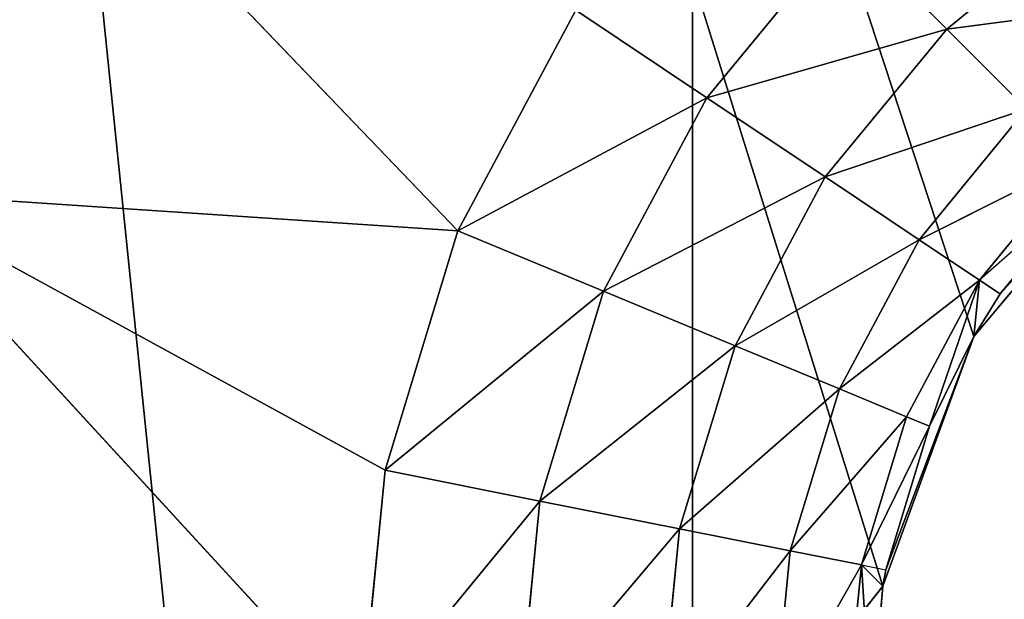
# Model space of a CAD drawing. Extents: x 14 to 217, y 27 to 186.
# Tile 66 of 256: x 40.39 to 42.32, y 41.22 to 42.35. Entities that reach past the tile are written whole.
import ezdxf

# ---------------------------------------------------------------- set-up
doc = ezdxf.new("R2010")
doc.units = 0
doc.header["$LTSCALE"] = 25.4
doc.layers.get('0').update_dxf_attribs({"color": 13, "linetype": 'CONTINUOUS'})

# ---------------------------------------------------------------- blocks, each defined once
blk = doc.blocks.new('PROFILE-RECESSED-T-CONNECT')
at = {"color": 0}
for p, q in [((27.125, 14.3756, 143.8556), (28.264, 14.3756, 143.9314)), ((28.0737, 14.3756, 144.8881), (27.125, 14.3756, 143.8556)), ((28.0737, 14.3756, 144.8881), (27.125, 14.3756, 143.8556)), ((28.1218, 14.3756, 144.4004), (27.125, 14.3756, 143.8556)), ((28.1218, 14.3756, 144.4004), (27.125, 14.3756, 143.8556)), ((27.125, 14.3756, 143.8556), (28.264, 14.3756, 143.9314)), ((28.264, 14.3756, 143.9314), (27.456, 14.3756, 143.0881)), ((28.264, 14.3756, 143.9314), (27.456, 14.3756, 143.0881)), ((28.0737, 14.3756, 144.8881), (28.1218, 14.3756, 144.4004)), ((28.0737, 14.3756, 144.8881), (28.1218, 14.3756, 144.4004)), ((28.0737, 14.3756, 144.8881), (28.4248, 14.3267, 144.4607)), ((28.0737, 14.3756, 144.8881), (28.4248, 14.3267, 144.4607)), ((28.1218, 14.3756, 144.4004), (28.264, 14.3756, 143.9314)), ((28.1218, 14.3756, 144.4004), (28.264, 14.3756, 143.9314)), ((28.1218, 14.3756, 144.4004), (28.5495, 14.3267, 144.0497)), ((28.1218, 14.3756, 144.4004), (28.5495, 14.3267, 144.0497)), ((28.1218, 14.3756, 144.4004), (28.4248, 14.3267, 144.4607)), ((28.1218, 14.3756, 144.4004), (28.4248, 14.3267, 144.4607)), ((28.264, 14.3756, 143.9314), (28.4951, 14.3756, 143.4992)), ((28.264, 14.3756, 143.9314), (28.4951, 14.3756, 143.4992)), ((28.264, 14.3756, 143.9314), (28.752, 14.3267, 143.6709)), ((28.264, 14.3756, 143.9314), (28.752, 14.3267, 143.6709)), ((28.264, 14.3756, 143.9314), (28.5495, 14.3267, 144.0497)), ((28.264, 14.3756, 143.9314), (28.5495, 14.3267, 144.0497)), ((28.4951, 14.3756, 143.4992), (28.752, 14.3267, 143.6709)), ((28.4951, 14.3756, 143.4992), (28.752, 14.3267, 143.6709)), ((28.4248, 14.3267, 144.4607), (28.3827, 14.3267, 144.8881)), ((28.3827, 14.3267, 144.8881), (28.6983, 14.1846, 144.5151)), ((28.3827, 14.3267, 144.8881), (28.6983, 14.1846, 144.5151)), ((28.4248, 14.3267, 144.4607), (28.3827, 14.3267, 144.8881)), ((28.5495, 14.3267, 144.0497), (28.4248, 14.3267, 144.4607)), ((28.4248, 14.3267, 144.4607), (28.8071, 14.1846, 144.1563)), ((28.4248, 14.3267, 144.4607), (28.8071, 14.1846, 144.1563)), ((28.4248, 14.3267, 144.4607), (28.6983, 14.1846, 144.5151)), ((28.4248, 14.3267, 144.4607), (28.6983, 14.1846, 144.5151)), ((28.5495, 14.3267, 144.0497), (28.4248, 14.3267, 144.4607)), ((28.752, 14.3267, 143.6709), (28.5495, 14.3267, 144.0497)), ((28.5495, 14.3267, 144.0497), (28.9838, 14.1846, 143.8257)), ((28.5495, 14.3267, 144.0497), (28.9838, 14.1846, 143.8257)), ((28.5495, 14.3267, 144.0497), (28.8071, 14.1846, 144.1563)), ((28.5495, 14.3267, 144.0497), (28.8071, 14.1846, 144.1563)), ((28.752, 14.3267, 143.6709), (28.5495, 14.3267, 144.0497)), ((29.0245, 14.3267, 143.3389), (28.752, 14.3267, 143.6709)), ((28.752, 14.3267, 143.6709), (29.2216, 14.1846, 143.536)), ((28.752, 14.3267, 143.6709), (29.2216, 14.1846, 143.536)), ((28.752, 14.3267, 143.6709), (28.9838, 14.1846, 143.8257)), ((28.752, 14.3267, 143.6709), (28.9838, 14.1846, 143.8257)), ((29.0245, 14.3267, 143.3389), (28.752, 14.3267, 143.6709)), ((29.0245, 14.3267, 143.3389), (29.2216, 14.1846, 143.536)), ((29.0245, 14.3267, 143.3389), (29.2216, 14.1846, 143.536)), ((28.6983, 14.1846, 144.5151), (28.6615, 14.1846, 144.8881)), ((28.6615, 14.1846, 144.8881), (28.9152, 13.9634, 144.5582)), ((28.6615, 14.1846, 144.8881), (28.9152, 13.9634, 144.5582)), ((28.6983, 14.1846, 144.5151), (28.6615, 14.1846, 144.8881)), ((28.8071, 14.1846, 144.1563), (28.6983, 14.1846, 144.5151)), ((28.6983, 14.1846, 144.5151), (29.0115, 13.9634, 144.241)), ((28.6983, 14.1846, 144.5151), (29.0115, 13.9634, 144.241)), ((28.6983, 14.1846, 144.5151), (28.9152, 13.9634, 144.5582)), ((28.6983, 14.1846, 144.5151), (28.9152, 13.9634, 144.5582)), ((28.8071, 14.1846, 144.1563), (28.6983, 14.1846, 144.5151)), ((28.9838, 14.1846, 143.8257), (28.8071, 14.1846, 144.1563)), ((28.8071, 14.1846, 144.1563), (29.1677, 13.9634, 143.9487)), ((28.8071, 14.1846, 144.1563), (29.1677, 13.9634, 143.9487)), ((28.8071, 14.1846, 144.1563), (29.0115, 13.9634, 144.241)), ((28.8071, 14.1846, 144.1563), (29.0115, 13.9634, 144.241)), ((28.9838, 14.1846, 143.8257), (28.8071, 14.1846, 144.1563)), ((29.2216, 14.1846, 143.536), (28.9838, 14.1846, 143.8257)), ((28.9838, 14.1846, 143.8257), (29.378, 13.9634, 143.6924)), ((28.9838, 14.1846, 143.8257), (29.378, 13.9634, 143.6924)), ((28.9838, 14.1846, 143.8257), (29.1677, 13.9634, 143.9487)), ((28.9838, 14.1846, 143.8257), (29.1677, 13.9634, 143.9487)), ((29.2216, 14.1846, 143.536), (28.9838, 14.1846, 143.8257)), ((29.5114, 14.1846, 143.2982), (29.2216, 14.1846, 143.536)), ((29.2216, 14.1846, 143.536), (29.6343, 13.9634, 143.4821)), ((29.2216, 14.1846, 143.536), (29.6343, 13.9634, 143.4821)), ((29.2216, 14.1846, 143.536), (29.378, 13.9634, 143.6924)), ((29.2216, 14.1846, 143.536), (29.378, 13.9634, 143.6924)), ((29.5114, 14.1846, 143.2982), (29.2216, 14.1846, 143.536)), ((28.9152, 13.9634, 144.5582), (28.8827, 13.9634, 144.8881)), ((28.8827, 13.9634, 144.8881), (29.0546, 13.6846, 144.5859)), ((28.8827, 13.9634, 144.8881), (29.0546, 13.6846, 144.5859)), ((28.9152, 13.9634, 144.5582), (28.8827, 13.9634, 144.8881)), ((29.0115, 13.9634, 144.241), (28.9152, 13.9634, 144.5582)), ((28.9152, 13.9634, 144.5582), (29.1427, 13.6846, 144.2954)), ((28.9152, 13.9634, 144.5582), (29.1427, 13.6846, 144.2954)), ((28.9152, 13.9634, 144.5582), (29.0546, 13.6846, 144.5859)), ((28.9152, 13.9634, 144.5582), (29.0546, 13.6846, 144.5859)), ((29.0115, 13.9634, 144.241), (28.9152, 13.9634, 144.5582)), ((29.1677, 13.9634, 143.9487), (29.0115, 13.9634, 144.241)), ((29.0115, 13.9634, 144.241), (29.2858, 13.6846, 144.0276)), ((29.0115, 13.9634, 144.241), (29.2858, 13.6846, 144.0276)), ((29.0115, 13.9634, 144.241), (29.1427, 13.6846, 144.2954)), ((29.0115, 13.9634, 144.241), (29.1427, 13.6846, 144.2954)), ((29.1677, 13.9634, 143.9487), (29.0115, 13.9634, 144.241)), ((29.378, 13.9634, 143.6924), (29.1677, 13.9634, 143.9487)), ((29.1677, 13.9634, 143.9487), (29.4785, 13.6846, 143.7928)), ((29.1677, 13.9634, 143.9487), (29.4785, 13.6846, 143.7928)), ((29.1677, 13.9634, 143.9487), (29.2858, 13.6846, 144.0276)), ((29.1677, 13.9634, 143.9487), (29.2858, 13.6846, 144.0276)), ((29.378, 13.9634, 143.6924), (29.1677, 13.9634, 143.9487)), ((29.0546, 13.6846, 144.5859), (29.0248, 13.6846, 144.8881)), ((29.0546, 13.6846, 144.5859), (29.0248, 13.6846, 144.8881)), ((29.0546, 13.6846, 144.5859), (29.1026, 13.3756, 144.5955)), ((29.1879, 13.3756, 144.3141), (29.0546, 13.6846, 144.5859)), ((29.0737, 13.3756, 144.8881), (29.0546, 13.6846, 144.5859)), ((29.0737, 13.3756, 144.8881), (29.0546, 13.6846, 144.5859)), ((29.0965, 13.3756, 144.6276), (29.0546, 13.6846, 144.5859)), ((29.1427, 13.6846, 144.2954), (29.0546, 13.6846, 144.5859)), ((29.1879, 13.3756, 144.3141), (29.0546, 13.6846, 144.5859)), ((29.1427, 13.6846, 144.2954), (29.0546, 13.6846, 144.5859)), ((29.2858, 13.6846, 144.0276), (29.1427, 13.6846, 144.2954)), ((29.1427, 13.6846, 144.2954), (29.1879, 13.3756, 144.3141)), ((29.1427, 13.6846, 144.2954), (29.1879, 13.3756, 144.3141)), ((29.2858, 13.6846, 144.0276), (29.1427, 13.6846, 144.2954)), ((29.2858, 13.6846, 144.0276), (29.1879, 13.3756, 144.3141)), ((29.2858, 13.6846, 144.0276), (29.1879, 13.3756, 144.3141)), ((29.2747, 13.3756, 144.1381), (29.2858, 13.6846, 144.0276)), ((29.2747, 13.3756, 144.1381), (29.2858, 13.6846, 144.0276)), ((29.3265, 13.3756, 144.0548), (29.2858, 13.6846, 144.0276)), ((29.3265, 13.3756, 144.0548), (29.2858, 13.6846, 144.0276)), ((29.5131, 13.3756, 143.8275), (29.2858, 13.6846, 144.0276)), ((29.5131, 13.3756, 143.8275), (29.2858, 13.6846, 144.0276)), ((29.4785, 13.6846, 143.7928), (29.2858, 13.6846, 144.0276)), ((29.4785, 13.6846, 143.7928), (29.2858, 13.6846, 144.0276)), ((28.7237, 13.378, 154.7305), (28.7237, 5.378, 119.7305)), ((28.7237, 13.378, 154.7305), (28.7237, 5.378, 119.7305)), ((28.7237, 13.378, 154.7305), (28.7237, 13.378, 119.7305)), ((28.7237, 13.378, 154.7305), (28.7237, 13.378, 119.7305)), ((29.0965, 13.3756, 144.6276), (29.0737, 4.178, 144.8881)), ((29.0965, 13.3756, 144.6276), (29.0737, 4.178, 144.8881)), ((29.0965, 13.3756, 144.6276), (29.0737, 13.3756, 144.8881)), ((29.0965, 13.3756, 144.6276), (29.0737, 13.3756, 144.8881)), ((29.1026, 13.3756, 144.5955), (29.0965, 4.178, 144.6276)), ((29.1026, 13.3756, 144.5955), (29.0965, 4.178, 144.6276)), ((29.1026, 13.3756, 144.5955), (29.0965, 13.3756, 144.6276)), ((29.0965, 13.3756, 144.6276), (29.0965, 4.178, 144.6276)), ((29.0965, 13.3756, 144.6276), (29.0965, 4.178, 144.6276)), ((29.1879, 13.3756, 144.3141), (29.1026, 13.3756, 144.5955)), ((29.1026, 13.3756, 144.5955), (29.2747, 4.178, 144.1381)), ((29.1026, 13.3756, 144.5955), (29.2747, 4.178, 144.1381)), ((29.1879, 13.3756, 144.3141), (29.1026, 13.3756, 144.5955)), ((29.2747, 13.3756, 144.1381), (29.1879, 13.3756, 144.3141)), ((29.1879, 13.3756, 144.3141), (29.2747, 4.178, 144.1381)), ((29.1879, 13.3756, 144.3141), (29.2747, 4.178, 144.1381)), ((29.2747, 13.3756, 144.1381), (29.1879, 13.3756, 144.3141)), ((29.2747, 13.3756, 144.1381), (29.2747, 4.178, 144.1381)), ((29.2747, 4.178, 144.1381), (29.3265, 13.3756, 144.0548)), ((29.3265, 13.3756, 144.0548), (29.2747, 13.3756, 144.1381)), ((29.2747, 4.178, 144.1381), (29.3265, 13.3756, 144.0548)), ((29.2747, 13.3756, 144.1381), (29.2747, 4.178, 144.1381)), ((29.3265, 13.3756, 144.0548), (29.2747, 13.3756, 144.1381)), ((29.6096, 4.178, 143.739), (29.3265, 13.3756, 144.0548)), ((29.6096, 4.178, 143.739), (29.3265, 13.3756, 144.0548)), ((29.5131, 13.3756, 143.8275), (29.3265, 13.3756, 144.0548)), ((29.5131, 13.3756, 143.8275), (29.3265, 13.3756, 144.0548)), ((28.7237, 5.378, 154.7305), (25.1237, 5.378, 119.7305)), ((28.7237, 5.378, 154.7305), (25.1237, 5.378, 119.7305)), ((28.7237, 5.378, 154.7305), (28.7237, 5.378, 119.7305)), ((28.7237, 5.378, 154.7305), (28.7237, 5.378, 119.7305)), ((29.2747, 4.178, 144.1381), (22.5737, 4.178, 123.7305)), ((29.2747, 4.178, 144.1381), (22.5737, 4.178, 123.7305)), ((29.0965, 4.178, 144.6276), (22.5737, 4.178, 123.7305)), ((29.0965, 4.178, 144.6276), (22.5737, 4.178, 123.7305)), ((29.0965, 4.178, 144.6276), (22.5737, 4.178, 152.8663)), ((29.0965, 4.178, 144.6276), (22.5737, 4.178, 152.8663)), ((29.0965, 4.178, 144.6276), (29.0737, 4.178, 144.8881)), ((29.0965, 4.178, 144.6276), (29.0737, 4.178, 144.8881)), ((29.2747, 4.178, 144.1381), (29.0965, 4.178, 144.6276)), ((29.2747, 4.178, 144.1381), (29.0965, 4.178, 144.6276)), ((29.6096, 4.178, 143.739), (29.2747, 4.178, 144.1381)), ((29.6096, 4.178, 143.739), (29.2747, 4.178, 144.1381))]:
    blk.add_line(p, q, dxfattribs=at)
mesh = blk.add_polyface(dxfattribs=at)
corners = [(27.125, 16.3756, 143.8556), (27.456, 16.3756, 143.0881), (25.6368, 16.3756, 123.7881)]
mesh.append_faces([[corners[k] for k in face] for face in [(0, 1, 2)]], dxfattribs={"color": 0})
mesh = blk.add_polyface(dxfattribs=at)
corners = [(27.456, 16.3756, 143.0881), (27.125, 14.3756, 143.8556), (27.456, 14.3756, 143.0881)]
mesh.append_faces([[corners[k] for k in face] for face in [(0, 1, 2)]], dxfattribs={"color": 0})
mesh = blk.add_polyface(dxfattribs=at)
corners = [(27.125, 16.3756, 143.8556), (27.125, 14.3756, 143.8556), (27.456, 16.3756, 143.0881)]
mesh.append_faces([[corners[k] for k in face] for face in [(0, 1, 2)]], dxfattribs={"color": 0})
mesh = blk.add_polyface(dxfattribs=at)
corners = [(28.0737, 14.3756, 144.8881), (27.125, 14.3756, 143.8556), (26.9798, 14.3756, 144.6788)]
mesh.append_faces([[corners[k] for k in face] for face in [(0, 1, 2)]], dxfattribs={"color": 0})
mesh = blk.add_polyface(dxfattribs=at)
corners = [(28.264, 14.3756, 143.9314), (27.456, 14.3756, 143.0881), (27.125, 14.3756, 143.8556)]
mesh.append_faces([[corners[k] for k in face] for face in [(0, 1, 2)]], dxfattribs={"color": 0})
mesh = blk.add_polyface(dxfattribs=at)
corners = [(28.0737, 14.3756, 144.8881), (28.1218, 14.3756, 144.4004), (27.125, 14.3756, 143.8556)]
mesh.append_faces([[corners[k] for k in face] for face in [(0, 1, 2)]], dxfattribs={"color": 0})
mesh = blk.add_polyface(dxfattribs=at)
corners = [(28.1218, 14.3756, 144.4004), (28.264, 14.3756, 143.9314), (27.125, 14.3756, 143.8556)]
mesh.append_faces([[corners[k] for k in face] for face in [(0, 1, 2)]], dxfattribs={"color": 0})
mesh = blk.add_polyface(dxfattribs=at)
corners = [(28.264, 14.3756, 143.9314), (28.4951, 14.3756, 143.4992), (27.456, 14.3756, 143.0881)]
mesh.append_faces([[corners[k] for k in face] for face in [(0, 1, 2)]], dxfattribs={"color": 0})
mesh = blk.add_polyface(dxfattribs=at)
corners = [(28.0737, 14.3756, 144.8881), (28.4248, 14.3267, 144.4607), (28.1218, 14.3756, 144.4004)]
mesh.append_faces([[corners[k] for k in face] for face in [(0, 1, 2)]], dxfattribs={"color": 0})
mesh = blk.add_polyface(dxfattribs=at)
corners = [(28.3827, 14.3267, 144.8881), (28.4248, 14.3267, 144.4607), (28.0737, 14.3756, 144.8881)]
mesh.append_faces([[corners[k] for k in face] for face in [(0, 1, 2)]], dxfattribs={"color": 0})
mesh = blk.add_polyface(dxfattribs=at)
corners = [(28.1218, 14.3756, 144.4004), (28.5495, 14.3267, 144.0497), (28.264, 14.3756, 143.9314)]
mesh.append_faces([[corners[k] for k in face] for face in [(0, 1, 2)]], dxfattribs={"color": 0})
mesh = blk.add_polyface(dxfattribs=at)
corners = [(28.4248, 14.3267, 144.4607), (28.5495, 14.3267, 144.0497), (28.1218, 14.3756, 144.4004)]
mesh.append_faces([[corners[k] for k in face] for face in [(0, 1, 2)]], dxfattribs={"color": 0})
mesh = blk.add_polyface(dxfattribs=at)
corners = [(28.264, 14.3756, 143.9314), (28.752, 14.3267, 143.6709), (28.4951, 14.3756, 143.4992)]
mesh.append_faces([[corners[k] for k in face] for face in [(0, 1, 2)]], dxfattribs={"color": 0})
mesh = blk.add_polyface(dxfattribs=at)
corners = [(28.5495, 14.3267, 144.0497), (28.752, 14.3267, 143.6709), (28.264, 14.3756, 143.9314)]
mesh.append_faces([[corners[k] for k in face] for face in [(0, 1, 2)]], dxfattribs={"color": 0})
mesh = blk.add_polyface(dxfattribs=at)
corners = [(28.752, 14.3267, 143.6709), (29.0245, 14.3267, 143.3389), (28.4951, 14.3756, 143.4992)]
mesh.append_faces([[corners[k] for k in face] for face in [(0, 1, 2)]], dxfattribs={"color": 0})
mesh = blk.add_polyface(dxfattribs=at)
corners = [(28.3827, 14.3267, 144.8881), (28.6983, 14.1846, 144.5151), (28.4248, 14.3267, 144.4607)]
mesh.append_faces([[corners[k] for k in face] for face in [(0, 1, 2)]], dxfattribs={"color": 0})
mesh = blk.add_polyface(dxfattribs=at)
corners = [(28.6615, 14.1846, 144.8881), (28.6983, 14.1846, 144.5151), (28.3827, 14.3267, 144.8881)]
mesh.append_faces([[corners[k] for k in face] for face in [(0, 1, 2)]], dxfattribs={"color": 0})
mesh = blk.add_polyface(dxfattribs=at)
corners = [(28.4248, 14.3267, 144.4607), (28.8071, 14.1846, 144.1563), (28.5495, 14.3267, 144.0497)]
mesh.append_faces([[corners[k] for k in face] for face in [(0, 1, 2)]], dxfattribs={"color": 0})
mesh = blk.add_polyface(dxfattribs=at)
corners = [(28.6983, 14.1846, 144.5151), (28.8071, 14.1846, 144.1563), (28.4248, 14.3267, 144.4607)]
mesh.append_faces([[corners[k] for k in face] for face in [(0, 1, 2)]], dxfattribs={"color": 0})
mesh = blk.add_polyface(dxfattribs=at)
corners = [(28.5495, 14.3267, 144.0497), (28.9838, 14.1846, 143.8257), (28.752, 14.3267, 143.6709)]
mesh.append_faces([[corners[k] for k in face] for face in [(0, 1, 2)]], dxfattribs={"color": 0})
mesh = blk.add_polyface(dxfattribs=at)
corners = [(28.8071, 14.1846, 144.1563), (28.9838, 14.1846, 143.8257), (28.5495, 14.3267, 144.0497)]
mesh.append_faces([[corners[k] for k in face] for face in [(0, 1, 2)]], dxfattribs={"color": 0})
mesh = blk.add_polyface(dxfattribs=at)
corners = [(28.752, 14.3267, 143.6709), (29.2216, 14.1846, 143.536), (29.0245, 14.3267, 143.3389)]
mesh.append_faces([[corners[k] for k in face] for face in [(0, 1, 2)]], dxfattribs={"color": 0})
mesh = blk.add_polyface(dxfattribs=at)
corners = [(28.9838, 14.1846, 143.8257), (29.2216, 14.1846, 143.536), (28.752, 14.3267, 143.6709)]
mesh.append_faces([[corners[k] for k in face] for face in [(0, 1, 2)]], dxfattribs={"color": 0})
mesh = blk.add_polyface(dxfattribs=at)
corners = [(29.2216, 14.1846, 143.536), (29.5114, 14.1846, 143.2982), (29.0245, 14.3267, 143.3389)]
mesh.append_faces([[corners[k] for k in face] for face in [(0, 1, 2)]], dxfattribs={"color": 0})
mesh = blk.add_polyface(dxfattribs=at)
corners = [(28.6615, 14.1846, 144.8881), (28.9152, 13.9634, 144.5582), (28.6983, 14.1846, 144.5151)]
mesh.append_faces([[corners[k] for k in face] for face in [(0, 1, 2)]], dxfattribs={"color": 0})
mesh = blk.add_polyface(dxfattribs=at)
corners = [(28.6615, 14.1846, 144.8881), (28.8827, 13.9634, 144.8881), (28.9152, 13.9634, 144.5582)]
mesh.append_faces([[corners[k] for k in face] for face in [(0, 1, 2)]], dxfattribs={"color": 0})
mesh = blk.add_polyface(dxfattribs=at)
corners = [(28.6983, 14.1846, 144.5151), (29.0115, 13.9634, 144.241), (28.8071, 14.1846, 144.1563)]
mesh.append_faces([[corners[k] for k in face] for face in [(0, 1, 2)]], dxfattribs={"color": 0})
mesh = blk.add_polyface(dxfattribs=at)
corners = [(28.9152, 13.9634, 144.5582), (29.0115, 13.9634, 144.241), (28.6983, 14.1846, 144.5151)]
mesh.append_faces([[corners[k] for k in face] for face in [(0, 1, 2)]], dxfattribs={"color": 0})
mesh = blk.add_polyface(dxfattribs=at)
corners = [(28.8071, 14.1846, 144.1563), (29.1677, 13.9634, 143.9487), (28.9838, 14.1846, 143.8257)]
mesh.append_faces([[corners[k] for k in face] for face in [(0, 1, 2)]], dxfattribs={"color": 0})
mesh = blk.add_polyface(dxfattribs=at)
corners = [(29.0115, 13.9634, 144.241), (29.1677, 13.9634, 143.9487), (28.8071, 14.1846, 144.1563)]
mesh.append_faces([[corners[k] for k in face] for face in [(0, 1, 2)]], dxfattribs={"color": 0})
mesh = blk.add_polyface(dxfattribs=at)
corners = [(28.9838, 14.1846, 143.8257), (29.378, 13.9634, 143.6924), (29.2216, 14.1846, 143.536)]
mesh.append_faces([[corners[k] for k in face] for face in [(0, 1, 2)]], dxfattribs={"color": 0})
mesh = blk.add_polyface(dxfattribs=at)
corners = [(29.1677, 13.9634, 143.9487), (29.378, 13.9634, 143.6924), (28.9838, 14.1846, 143.8257)]
mesh.append_faces([[corners[k] for k in face] for face in [(0, 1, 2)]], dxfattribs={"color": 0})
mesh = blk.add_polyface(dxfattribs=at)
corners = [(29.2216, 14.1846, 143.536), (29.6343, 13.9634, 143.4821), (29.5114, 14.1846, 143.2982)]
mesh.append_faces([[corners[k] for k in face] for face in [(0, 1, 2)]], dxfattribs={"color": 0})
mesh = blk.add_polyface(dxfattribs=at)
corners = [(29.378, 13.9634, 143.6924), (29.6343, 13.9634, 143.4821), (29.2216, 14.1846, 143.536)]
mesh.append_faces([[corners[k] for k in face] for face in [(0, 1, 2)]], dxfattribs={"color": 0})
mesh = blk.add_polyface(dxfattribs=at)
corners = [(28.8827, 13.9634, 144.8881), (29.0546, 13.6846, 144.5859), (28.9152, 13.9634, 144.5582)]
mesh.append_faces([[corners[k] for k in face] for face in [(0, 1, 2)]], dxfattribs={"color": 0})
mesh = blk.add_polyface(dxfattribs=at)
corners = [(28.8827, 13.9634, 144.8881), (29.0248, 13.6846, 144.8881), (29.0546, 13.6846, 144.5859)]
mesh.append_faces([[corners[k] for k in face] for face in [(0, 1, 2)]], dxfattribs={"color": 0})
mesh = blk.add_polyface(dxfattribs=at)
corners = [(28.9152, 13.9634, 144.5582), (29.1427, 13.6846, 144.2954), (29.0115, 13.9634, 144.241)]
mesh.append_faces([[corners[k] for k in face] for face in [(0, 1, 2)]], dxfattribs={"color": 0})
mesh = blk.add_polyface(dxfattribs=at)
corners = [(28.9152, 13.9634, 144.5582), (29.0546, 13.6846, 144.5859), (29.1427, 13.6846, 144.2954)]
mesh.append_faces([[corners[k] for k in face] for face in [(0, 1, 2)]], dxfattribs={"color": 0})
mesh = blk.add_polyface(dxfattribs=at)
corners = [(29.0115, 13.9634, 144.241), (29.2858, 13.6846, 144.0276), (29.1677, 13.9634, 143.9487)]
mesh.append_faces([[corners[k] for k in face] for face in [(0, 1, 2)]], dxfattribs={"color": 0})
mesh = blk.add_polyface(dxfattribs=at)
corners = [(29.0115, 13.9634, 144.241), (29.1427, 13.6846, 144.2954), (29.2858, 13.6846, 144.0276)]
mesh.append_faces([[corners[k] for k in face] for face in [(0, 1, 2)]], dxfattribs={"color": 0})
mesh = blk.add_polyface(dxfattribs=at)
corners = [(29.1677, 13.9634, 143.9487), (29.4785, 13.6846, 143.7928), (29.378, 13.9634, 143.6924)]
mesh.append_faces([[corners[k] for k in face] for face in [(0, 1, 2)]], dxfattribs={"color": 0})
mesh = blk.add_polyface(dxfattribs=at)
corners = [(29.1677, 13.9634, 143.9487), (29.2858, 13.6846, 144.0276), (29.4785, 13.6846, 143.7928)]
mesh.append_faces([[corners[k] for k in face] for face in [(0, 1, 2)]], dxfattribs={"color": 0})
mesh = blk.add_polyface(dxfattribs=at)
corners = [(29.0248, 13.6846, 144.8881), (29.0737, 13.3756, 144.8881), (29.0546, 13.6846, 144.5859)]
mesh.append_faces([[corners[k] for k in face] for face in [(0, 1, 2)]], dxfattribs={"color": 0})
mesh = blk.add_polyface(dxfattribs=at)
corners = [(29.0546, 13.6846, 144.5859), (29.1026, 13.3756, 144.5955), (29.1879, 13.3756, 144.3141)]
mesh.append_faces([[corners[k] for k in face] for face in [(0, 1, 2)]], dxfattribs={"color": 0})
mesh = blk.add_polyface(dxfattribs=at)
corners = [(29.0546, 13.6846, 144.5859), (29.0737, 13.3756, 144.8881), (29.0965, 13.3756, 144.6276)]
mesh.append_faces([[corners[k] for k in face] for face in [(0, 1, 2)]], dxfattribs={"color": 0})
mesh = blk.add_polyface(dxfattribs=at)
corners = [(29.0546, 13.6846, 144.5859), (29.1879, 13.3756, 144.3141), (29.1427, 13.6846, 144.2954)]
mesh.append_faces([[corners[k] for k in face] for face in [(0, 1, 2)]], dxfattribs={"color": 0})
mesh = blk.add_polyface(dxfattribs=at)
corners = [(29.1427, 13.6846, 144.2954), (29.1879, 13.3756, 144.3141), (29.2858, 13.6846, 144.0276)]
mesh.append_faces([[corners[k] for k in face] for face in [(0, 1, 2)]], dxfattribs={"color": 0})
mesh = blk.add_polyface(dxfattribs=at)
corners = [(29.2858, 13.6846, 144.0276), (29.1879, 13.3756, 144.3141), (29.2747, 13.3756, 144.1381)]
mesh.append_faces([[corners[k] for k in face] for face in [(0, 1, 2)]], dxfattribs={"color": 0})
mesh = blk.add_polyface(dxfattribs=at)
corners = [(29.2858, 13.6846, 144.0276), (29.2747, 13.3756, 144.1381), (29.3265, 13.3756, 144.0548)]
mesh.append_faces([[corners[k] for k in face] for face in [(0, 1, 2)]], dxfattribs={"color": 0})
mesh = blk.add_polyface(dxfattribs=at)
corners = [(29.2858, 13.6846, 144.0276), (29.3265, 13.3756, 144.0548), (29.5131, 13.3756, 143.8275)]
mesh.append_faces([[corners[k] for k in face] for face in [(0, 1, 2)]], dxfattribs={"color": 0})
mesh = blk.add_polyface(dxfattribs=at)
corners = [(29.2858, 13.6846, 144.0276), (29.5131, 13.3756, 143.8275), (29.4785, 13.6846, 143.7928)]
mesh.append_faces([[corners[k] for k in face] for face in [(0, 1, 2)]], dxfattribs={"color": 0})
mesh = blk.add_polyface(dxfattribs=at)
corners = [(25.1237, 13.378, 154.7305), (28.7237, 13.378, 119.7305), (28.7237, 13.378, 154.7305)]
mesh.append_faces([[corners[k] for k in face] for face in [(0, 1, 2)]], dxfattribs={"color": 0})
mesh = blk.add_polyface(dxfattribs=at)
corners = [(25.1237, 13.378, 154.7305), (25.1237, 13.378, 119.7305), (28.7237, 13.378, 119.7305)]
mesh.append_faces([[corners[k] for k in face] for face in [(0, 1, 2)]], dxfattribs={"color": 0})
mesh = blk.add_polyface(dxfattribs=at)
corners = [(28.7237, 13.378, 154.7305), (28.7237, 5.378, 119.7305), (28.7237, 5.378, 154.7305)]
mesh.append_faces([[corners[k] for k in face] for face in [(0, 1, 2)]], dxfattribs={"color": 0})
mesh = blk.add_polyface(dxfattribs=at)
corners = [(28.7237, 13.378, 119.7305), (28.7237, 5.378, 119.7305), (28.7237, 13.378, 154.7305)]
mesh.append_faces([[corners[k] for k in face] for face in [(0, 1, 2)]], dxfattribs={"color": 0})
mesh = blk.add_polyface(dxfattribs=at)
corners = [(29.0965, 13.3756, 144.6276), (29.0737, 4.178, 144.8881), (29.0965, 4.178, 144.6276)]
mesh.append_faces([[corners[k] for k in face] for face in [(0, 1, 2)]], dxfattribs={"color": 0})
mesh = blk.add_polyface(dxfattribs=at)
corners = [(29.0737, 13.3756, 144.8881), (29.0737, 4.178, 144.8881), (29.0965, 13.3756, 144.6276)]
mesh.append_faces([[corners[k] for k in face] for face in [(0, 1, 2)]], dxfattribs={"color": 0})
mesh = blk.add_polyface(dxfattribs=at)
corners = [(29.1026, 13.3756, 144.5955), (29.0965, 4.178, 144.6276), (29.2747, 4.178, 144.1381)]
mesh.append_faces([[corners[k] for k in face] for face in [(0, 1, 2)]], dxfattribs={"color": 0})
mesh = blk.add_polyface(dxfattribs=at)
corners = [(29.0965, 13.3756, 144.6276), (29.0965, 4.178, 144.6276), (29.1026, 13.3756, 144.5955)]
mesh.append_faces([[corners[k] for k in face] for face in [(0, 1, 2)]], dxfattribs={"color": 0})
mesh = blk.add_polyface(dxfattribs=at)
corners = [(29.1026, 13.3756, 144.5955), (29.2747, 4.178, 144.1381), (29.1879, 13.3756, 144.3141)]
mesh.append_faces([[corners[k] for k in face] for face in [(0, 1, 2)]], dxfattribs={"color": 0})
mesh = blk.add_polyface(dxfattribs=at)
corners = [(29.1879, 13.3756, 144.3141), (29.2747, 4.178, 144.1381), (29.2747, 13.3756, 144.1381)]
mesh.append_faces([[corners[k] for k in face] for face in [(0, 1, 2)]], dxfattribs={"color": 0})
mesh = blk.add_polyface(dxfattribs=at)
corners = [(29.2747, 13.3756, 144.1381), (29.2747, 4.178, 144.1381), (29.3265, 13.3756, 144.0548)]
mesh.append_faces([[corners[k] for k in face] for face in [(0, 1, 2)]], dxfattribs={"color": 0})
mesh = blk.add_polyface(dxfattribs=at)
corners = [(29.3265, 13.3756, 144.0548), (29.2747, 4.178, 144.1381), (29.6096, 4.178, 143.739)]
mesh.append_faces([[corners[k] for k in face] for face in [(0, 1, 2)]], dxfattribs={"color": 0})
mesh = blk.add_polyface(dxfattribs=at)
corners = [(29.3265, 13.3756, 144.0548), (29.6096, 4.178, 143.739), (29.5131, 13.3756, 143.8275)]
mesh.append_faces([[corners[k] for k in face] for face in [(0, 1, 2)]], dxfattribs={"color": 0})
mesh = blk.add_polyface(dxfattribs=at)
corners = [(28.7237, 5.378, 154.7305), (25.1237, 5.378, 119.7305), (25.1237, 5.378, 154.7305)]
mesh.append_faces([[corners[k] for k in face] for face in [(0, 1, 2)]], dxfattribs={"color": 0})
mesh = blk.add_polyface(dxfattribs=at)
corners = [(28.7237, 5.378, 154.7305), (28.7237, 5.378, 119.7305), (25.1237, 5.378, 119.7305)]
mesh.append_faces([[corners[k] for k in face] for face in [(0, 1, 2)]], dxfattribs={"color": 0})
mesh = blk.add_polyface(dxfattribs=at)
corners = [(29.6096, 4.178, 143.739), (22.5737, 4.178, 123.7305), (30.0607, 4.178, 143.4786)]
mesh.append_faces([[corners[k] for k in face] for face in [(0, 1, 2)]], dxfattribs={"color": 0})
mesh = blk.add_polyface(dxfattribs=at)
corners = [(29.2747, 4.178, 144.1381), (22.5737, 4.178, 123.7305), (29.6096, 4.178, 143.739)]
mesh.append_faces([[corners[k] for k in face] for face in [(0, 1, 2)]], dxfattribs={"color": 0})
mesh = blk.add_polyface(dxfattribs=at)
corners = [(29.0965, 4.178, 144.6276), (22.5737, 4.178, 123.7305), (29.2747, 4.178, 144.1381)]
mesh.append_faces([[corners[k] for k in face] for face in [(0, 1, 2)]], dxfattribs={"color": 0})
mesh = blk.add_polyface(dxfattribs=at)
corners = [(22.5737, 4.178, 152.8663), (22.5737, 4.178, 123.7305), (29.0965, 4.178, 144.6276)]
mesh.append_faces([[corners[k] for k in face] for face in [(0, 1, 2)]], dxfattribs={"color": 0})
mesh = blk.add_polyface(dxfattribs=at)
corners = [(22.5737, 4.178, 152.8663), (29.0965, 4.178, 144.6276), (29.0737, 4.178, 144.8881)]
mesh.append_faces([[corners[k] for k in face] for face in [(0, 1, 2)]], dxfattribs={"color": 0})
mesh = blk.add_polyface(dxfattribs=at)
corners = [(16.0469, 2.0001, 156), (29.2558, 2.0001, 128.75), (29.0549, 2.0001, 128)]
mesh.append_faces([[corners[k] for k in face] for face in [(0, 1, 2)]], dxfattribs={"color": 0})
mesh = blk.add_polyface(dxfattribs=at)
corners = [(16.0469, 2.0001, 156), (29.8049, 2.0001, 129.299), (29.2558, 2.0001, 128.75)]
mesh.append_faces([[corners[k] for k in face] for face in [(0, 1, 2)]], dxfattribs={"color": 0})
mesh = blk.add_polyface(dxfattribs=at)
corners = [(16.2752, 2.0001, 157.1481), (29.8049, 2.0001, 129.299), (16.0469, 2.0001, 156)]
mesh.append_faces([[corners[k] for k in face] for face in [(0, 1, 2)]], dxfattribs={"color": 0})
mesh = blk.add_polyface(dxfattribs=at)
corners = [(16.0469, 2.0001, 156), (29.0549, 2.0001, 128), (24.7053, 2.0001, 107.3351)]
mesh.append_faces([[corners[k] for k in face] for face in [(0, 1, 2)]], dxfattribs={"color": 0})
mesh = blk.add_polyface(dxfattribs=at)
corners = [(17.8988, 2.0001, 158.7716), (29.8049, 2.0001, 129.299), (16.2752, 2.0001, 157.1481)]
mesh.append_faces([[corners[k] for k in face] for face in [(0, 1, 2)]], dxfattribs={"color": 0})
mesh = blk.add_polyface(dxfattribs=at)
corners = [(17.8988, 2.0001, 158.7716), (30.5549, 2.0001, 129.5), (29.8049, 2.0001, 129.299)]
mesh.append_faces([[corners[k] for k in face] for face in [(0, 1, 2)]], dxfattribs={"color": 0})
mesh = blk.add_polyface(dxfattribs=at)
corners = [(19.0469, 2.0001, 159), (30.5549, 2.0001, 129.5), (17.8988, 2.0001, 158.7716)]
mesh.append_faces([[corners[k] for k in face] for face in [(0, 1, 2)]], dxfattribs={"color": 0})
mesh = blk.add_polyface(dxfattribs=at)
corners = [(19.0469, 2.0001, 159), (31.3049, 2.0001, 129.299), (30.5549, 2.0001, 129.5)]
mesh.append_faces([[corners[k] for k in face] for face in [(0, 1, 2)]], dxfattribs={"color": 0})
mesh = blk.add_polyface(dxfattribs=at)
corners = [(43.0469, 2.0001, 159), (31.3049, 2.0001, 129.299), (19.0469, 2.0001, 159)]
mesh.append_faces([[corners[k] for k in face] for face in [(0, 1, 2)]], dxfattribs={"color": 0})
mesh = blk.add_polyface(dxfattribs=at)
corners = [(16.0469, 0.8001, 156), (29.0549, 0.8001, 128), (29.2558, 0.8001, 128.75)]
mesh.append_faces([[corners[k] for k in face] for face in [(0, 1, 2)]], dxfattribs={"color": 0})
mesh = blk.add_polyface(dxfattribs=at)
corners = [(16.0469, 0.8001, 156), (29.2558, 0.8001, 128.75), (29.8049, 0.8001, 129.299)]
mesh.append_faces([[corners[k] for k in face] for face in [(0, 1, 2)]], dxfattribs={"color": 0})
mesh = blk.add_polyface(dxfattribs=at)
corners = [(16.2752, 0.8001, 157.1481), (16.0469, 0.8001, 156), (29.8049, 0.8001, 129.299)]
mesh.append_faces([[corners[k] for k in face] for face in [(0, 1, 2)]], dxfattribs={"color": 0})
mesh = blk.add_polyface(dxfattribs=at)
corners = [(16.0469, 0.8001, 156), (24.7053, 0.8001, 107.3351), (29.0549, 0.8001, 128)]
mesh.append_faces([[corners[k] for k in face] for face in [(0, 1, 2)]], dxfattribs={"color": 0})
mesh = blk.add_polyface(dxfattribs=at)
corners = [(16.9255, 0.8001, 158.1213), (16.2752, 0.8001, 157.1481), (29.8049, 0.8001, 129.299)]
mesh.append_faces([[corners[k] for k in face] for face in [(0, 1, 2)]], dxfattribs={"color": 0})
mesh = blk.add_polyface(dxfattribs=at)
corners = [(17.8988, 0.8001, 158.7716), (16.9255, 0.8001, 158.1213), (29.8049, 0.8001, 129.299)]
mesh.append_faces([[corners[k] for k in face] for face in [(0, 1, 2)]], dxfattribs={"color": 0})
mesh = blk.add_polyface(dxfattribs=at)
corners = [(19.0469, 0.8001, 159), (17.8988, 0.8001, 158.7716), (29.8049, 0.8001, 129.299)]
mesh.append_faces([[corners[k] for k in face] for face in [(0, 1, 2)]], dxfattribs={"color": 0})
mesh = blk.add_polyface(dxfattribs=at)
corners = [(19.0469, 0.8001, 159), (29.8049, 0.8001, 129.299), (30.5549, 0.8001, 129.5)]
mesh.append_faces([[corners[k] for k in face] for face in [(0, 1, 2)]], dxfattribs={"color": 0})
mesh = blk.add_polyface(dxfattribs=at)
corners = [(19.0469, 0.8001, 159), (30.5549, 0.8001, 129.5), (43.0469, 0.8001, 159)]
mesh.append_faces([[corners[k] for k in face] for face in [(0, 1, 2)]], dxfattribs={"color": 0})

msp = doc.modelspace()

# ---------------------------------------------------------------- block references
at = {"color": 7, "extrusion": (0, -1, -3.33067e-16)}
msp.add_blockref('PROFILE-RECESSED-T-CONNECT', (12.9862, -56.4217, -185.8719), dxfattribs=at)

doc.saveas('drawing.dxf')
